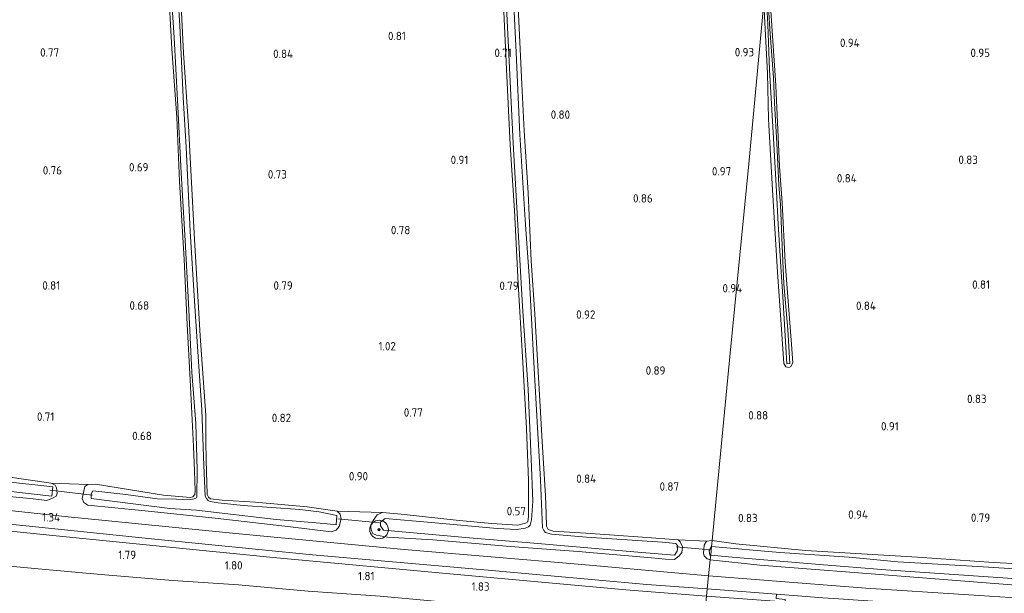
# Model space of a CAD drawing. Extents: x 126429 to 133038, y 413091 to 414846.
# Tile 187 of 256: x 130044 to 130256, y 413285 to 413408. Entities that reach past the tile are written whole.
import ezdxf
from ezdxf.enums import TextEntityAlignment as Align

# ---------------------------------------------------------------- set-up
doc = ezdxf.new("R2010")
doc.units = 0
for name, color, linetype, lineweight in [('B-ME-GR-BOOM-S', 90, 'Continuous', 25), ('B-ME-GR-BOUWLAND_AKKERBOUW-GV', 80, 'Continuous', 13), ('B-ME-GR-GRAS-GV', 60, 'Continuous', 13), ('B-ME-GW-TALUD_TEEN-G', 90, 'Continuous', 18), ('B-ME-IE-TERREINAFSCHEIDING_KUNSTMATIG_HEKWERK-G', 20, 'IE-TERREINAFSCHEIDING-KUNSTMATIG', 18), ('B-ME-KW-KUNSTWERK_DUIKER-G', 170, 'Continuous', 18), ('B-ME-OG-HOOGTEPUNT-S', 7, 'Continuous', 25), ('B-ME-OG-WATER_SLOOT-G', 120, 'Continuous', 18), ('B-ME-OG-WATER_SLOOT-GV', 120, 'Continuous', 18), ('B-ME-VH-VERHARDING_ASFALT-GV', 252, 'Continuous', 18)]:
    doc.layers.add(name, color=color, linetype=linetype, lineweight=lineweight)
doc.styles.add('NLCS-ISO-ANNOTATIVE-T18', font='NLCS-ISO.ttf', dxfattribs={"height": 1.8})
doc.linetypes.add('IE-TERREINAFSCHEIDING-KUNSTMATIG', pattern='A,4,[82,NLCS.SHX,S=0.75,R=90,X=0,Y=0],4,-2', length=10)

# ---------------------------------------------------------------- blocks, each defined once
blk = doc.blocks.new('SAL-HOOGTELABEL-SO')
at = {"color": 0, "linetype": 'ByBlock', "lineweight": -2, "style": 'NLCS-ISO-ANNOTATIVE-T18'}
blk.add_attdef('HOOGTE', text='', height=1.8, dxfattribs=at).set_placement((2.79, 0), align=Align.RIGHT)
blk = doc.blocks.new('SGR-BOOM_01-SO')
at = {"linetype": 'ByBlock', "lineweight": 18}
h = blk.add_hatch(color=0, dxfattribs=at)
h.dxf.hatch_style = 1
edge = h.paths.add_edge_path()
edge.add_arc((0, 0), 0.25, 0, 360)
at = {"color": 0, "linetype": 'ByBlock', "lineweight": 18}
for radius in [2, 0.25]:
    blk.add_circle((0, 0), radius, dxfattribs=at)

msp = doc.modelspace()

# ---------------------------------------------------------------- linework, layer by layer
at = {"layer": 'B-ME-GR-BOUWLAND_AKKERBOUW-GV'}
for points in [[(130148.192, 413409.643, 0.618), (130148.737, 413397.326, 0.568), (130149.557, 413381.099, 0.53), (130150.508, 413366.943, 0.605), (130151.301, 413351.24, 0.568), (130152.207, 413335.479, 0.568), (130153.028, 413320.129, 0.568), (130153.485, 413308.872, 0.693), (130153.508, 413304.02, 0.48), (130153.514, 413301.196, 0.405), (130153.338, 413300.037, 0.318), (130152.833, 413299.737, 0.305), (130151.198, 413299.259, 0.355), (130145.623, 413299.622, 0.718), (130138.561, 413300.256, 0.818), (130126.089, 413301.672, 0.73), (130122.096, 413301.979, 0.83), (130112.319, 413302.271, 0.713), (130105.866, 413303.221, 0.575), (130094.712, 413304.245, 0.613), (130087.638, 413304.668, 0.463), (130085.069, 413304.952, 0.3), (130084.687, 413305.333, 0.288), (130084.41, 413305.906, 0.25), (130084.188, 413313.262, 0.663), (130084.072, 413317.419, 0.663), (130084.075, 413322.881, 0.621), (130082.843, 413339.984, 0.471), (130081.637, 413360.717, 0.483), (130080.354, 413385.174, 0.396), (130079.307, 413400.783, 0.408), (130078.402, 413418.439, 0.421)], [(130264.803, 413290.719, 0.517), (130253.467, 413291.28, 0.54), (130237.124, 413292.379, 0.563), (130213.056, 413293.804, 0.598), (130198.07, 413295.263, 0.716), (130192.964, 413295.997, 0.804), (130196.896, 413336.293, 0.916), (130200.869, 413377.011, 0.948), (130204.109, 413411.636, 0.718), (130204.31, 413407.352, 0.668), (130204.887, 413396.492, 0.643), (130205.146, 413386.581, 0.768), (130206.003, 413371.39, 0.793), (130207.065, 413353.725, 0.705), (130207.84, 413342.452, 0.78), (130208.383, 413334.064, 0.655), (130208.874, 413333.34, 0.618), (130209.476, 413333.206, 0.668), (130209.899, 413333.382, 0.668), (130210.31, 413334.23, 0.618), (130210.091, 413338.139, 0.693), (130208.666, 413355.855, 0.73), (130208.025, 413368.606, 0.68), (130207.509, 413376.414, 0.68), (130206.66, 413393.814, 0.643), (130205.059, 413418.512, 0.718)], [(130076.016, 413416.15, 0.338), (130076.805, 413401.717, 0.363), (130077.851, 413386.927, 0.375), (130078.456, 413373.225, 0.4), (130079.441, 413356.399, 0.35), (130080.065, 413342.424, 0.4), (130080.704, 413330.52, 0.463), (130081.472, 413316.189, 0.65), (130081.63, 413310.951, 0.675), (130081.791, 413306.703, 0.35), (130081.7, 413305.896, 0.3), (130081.329, 413305.377, 0.288), (130080.792, 413305.202, 0.263), (130075.016, 413305.745, 0.488), (130060.34, 413308.09, 0.65), (130058.734, 413308.02, 0.738), (130050.815, 413308.351, 0.571), (130041.453, 413309.704, 0.596)], [(130204.109, 413411.636, 0.718), (130200.869, 413377.011, 0.948), (130196.896, 413336.293, 0.916), (130192.964, 413295.997, 0.804), (130191.753, 413295.869, 0.822), (130185.702, 413296.121, 0.868), (130178.002, 413296.73, 0.78), (130165.829, 413297.584, 0.78), (130158.833, 413298.024, 0.518), (130157.698, 413298.325, 0.443), (130157.355, 413299.036, 0.493), (130157.279, 413301.713, 0.518), (130157.139, 413305.575, 0.705), (130156.427, 413317.302, 0.705), (130155.726, 413329.827, 0.643), (130154.887, 413344.687, 0.793), (130154.08, 413356.143, 0.68), (130153.454, 413370.739, 0.73), (130152.594, 413384.119, 0.643), (130152.062, 413394.125, 0.63), (130151.109, 413413.792, 0.768)]]:
    msp.add_polyline3d(points, dxfattribs=at)
at = {"layer": 'B-ME-GR-GRAS-GV'}
for points in [[(130148.715, 413412.239, -0.154), (130149.41, 413397.62, -0.154), (130150.195, 413381.405, -0.154), (130151.275, 413362.589, -0.154), (130152.175, 413346.373, -0.154), (130153.427, 413328.489, -0.154), (130154.082, 413313.482, -0.154), (130154.456, 413304.447, -0.154), (130154.126, 413300.443, -0.154), (130153.882, 413299.251, -0.154), (130153.479, 413298.915, -0.154), (130152.769, 413298.629, -0.154), (130150.966, 413298.381, -0.154), (130146.778, 413298.565, -0.154), (130132.653, 413299.834, -0.154), (130122.69, 413300.737, -0.154), (130121.632, 413299.943, -0.154), (130121.666, 413299.168, -0.154), (130122.302, 413298.203, -0.154), (130124.77, 413298.009, -0.154), (130141.579, 413296.509, -0.154), (130154.625, 413295.426, -0.154), (130176.996, 413293.472, -0.154), (130184.89, 413292.815, -0.154), (130185.471, 413293.661, -0.154), (130185.6, 413294.741, -0.154), (130185.154, 413295.373, -0.154), (130182.344, 413295.629, -0.154), (130165.973, 413296.69, -0.154), (130158.433, 413297.377, -0.154), (130157.185, 413297.679, -0.154), (130156.759, 413298.152, -0.154), (130156.482, 413298.725, -0.154), (130156.069, 413309.014, -0.154), (130155.317, 413322.814, -0.154), (130154.573, 413335.544, -0.154), (130153.698, 413351.828, -0.154), (130152.811, 413364.913, -0.154), (130151.612, 413383.332, -0.154), (130150.857, 413400.947, -0.154), (130149.741, 413422.826, -0.154)], [(130078.402, 413418.439, 0.421), (130079.307, 413400.783, 0.408), (130080.354, 413385.174, 0.396), (130081.637, 413360.717, 0.483), (130082.843, 413339.984, 0.471), (130084.075, 413322.881, 0.621), (130084.072, 413317.419, 0.663), (130084.188, 413313.262, 0.663), (130084.41, 413305.906, 0.25), (130084.687, 413305.333, 0.288), (130085.069, 413304.952, 0.3), (130087.638, 413304.668, 0.463), (130094.712, 413304.245, 0.613), (130105.866, 413303.221, 0.575), (130112.319, 413302.271, 0.713), (130112.96, 413301.648, 0.813), (130113.231, 413300.62, 0.85), (130112.777, 413298.986, 0.938), (130112.106, 413298.21, 1.2), (130111.088, 413297.859, 1.263), (130102.281, 413298.943, 1.1), (130086.118, 413300.795, 1.1), (130070.34, 413302.437, 1.075), (130058.721, 413303.603, 1.163), (130057.852, 413304.173, 1.175), (130057.488, 413305.043, 1.25), (130058.08, 413307.619, 0.975), (130058.734, 413308.02, 0.738), (130060.34, 413308.09, 0.65), (130075.016, 413305.745, 0.488), (130080.792, 413305.202, 0.263), (130081.329, 413305.377, 0.288), (130081.7, 413305.896, 0.3), (130081.791, 413306.703, 0.35), (130081.63, 413310.951, 0.675), (130081.472, 413316.189, 0.65), (130080.704, 413330.52, 0.463), (130080.065, 413342.424, 0.4), (130079.441, 413356.399, 0.35), (130078.456, 413373.225, 0.4), (130077.851, 413386.927, 0.375), (130076.805, 413401.717, 0.363), (130076.016, 413416.15, 0.338)], [(130205.059, 413418.512, 0.718), (130206.66, 413393.814, 0.643), (130207.509, 413376.414, 0.68), (130208.025, 413368.606, 0.68), (130208.666, 413355.855, 0.73), (130210.091, 413338.139, 0.693), (130210.31, 413334.23, 0.618), (130209.899, 413333.382, 0.668), (130209.476, 413333.206, 0.668), (130208.874, 413333.34, 0.618), (130208.383, 413334.064, 0.655), (130207.84, 413342.452, 0.78), (130207.065, 413353.725, 0.705), (130206.003, 413371.39, 0.793), (130205.146, 413386.581, 0.768), (130204.887, 413396.492, 0.643), (130204.31, 413407.352, 0.668), (130204.109, 413411.636, 0.718)], [(130076.528, 413416.133, -0.154), (130077.281, 413404.17, -0.154), (130078.025, 413390.649, -0.154), (130078.776, 413375.066, -0.154), (130079.739, 413359.22, -0.154), (130080.448, 413345.596, -0.154), (130081.09, 413332.166, -0.154), (130081.947, 413321.159, -0.154), (130082.26, 413311.217, -0.154), (130082.171, 413305.322, -0.154), (130082.078, 413305.164, -0.154), (130081.562, 413304.943, -0.154), (130080.478, 413304.729, -0.154), (130077.816, 413304.856, -0.154), (130073.686, 413304.978, -0.154), (130066.924, 413305.864, -0.154), (130059.821, 413306.698, -0.154), (130059.436, 413306.031, -0.154), (130059.469, 413305.029, -0.154), (130076.333, 413302.894, -0.154), (130082.088, 413302.511, -0.154), (130099.228, 413300.509, -0.154), (130109.552, 413299.622, -0.154), (130112.156, 413299.383, -0.154), (130112.307, 413301.35, -0.154), (130108.493, 413302.163, -0.154), (130104.299, 413302.651, -0.154), (130092.13, 413303.551, -0.154), (130086.764, 413304.066, -0.154), (130085.016, 413304.408, -0.154), (130084.597, 413304.573, -0.154), (130084.227, 413304.987, -0.154), (130083.949, 413305.503, -0.154), (130083.857, 413307.155, -0.154), (130083.649, 413312.144, -0.154), (130083.261, 413324.113, -0.154), (130082.51, 413334.493, -0.154), (130081.667, 413347.458, -0.154), (130080.75, 413362.507, -0.154), (130079.85, 413380.562, -0.154), (130079.218, 413391.339, -0.154), (130078.522, 413406.749, -0.154), (130077.794, 413418.017, -0.154)], [(130204.571, 413414.769, 0.284), (130204.951, 413406.952, 0.284), (130205.36, 413397.199, 0.284), (130206.117, 413383.74, 0.246), (130206.803, 413371.011, 0.221), (130207.217, 413364.002, 0.246), (130207.848, 413353.79, 0.271), (130208.229, 413348.433, 0.309), (130209.05, 413333.959, 0.446), (130209.689, 413334.041, 0.396), (130209.291, 413341.369, 0.309), (130208.416, 413351.208, 0.296), (130208.029, 413359.333, 0.234), (130207.664, 413368.231, 0.221), (130207.335, 413372.37, 0.234), (130206.938, 413381.451, 0.221), (130206.421, 413390.021, 0.234), (130206.214, 413395.547, 0.234), (130205.404, 413405.955, 0.234), (130204.758, 413416.782, 0.209)], [(130151.109, 413413.792, 0.768), (130152.062, 413394.125, 0.63), (130152.594, 413384.119, 0.643), (130153.454, 413370.739, 0.73), (130154.08, 413356.143, 0.68), (130154.887, 413344.687, 0.793), (130155.726, 413329.827, 0.643), (130156.427, 413317.302, 0.705), (130157.139, 413305.575, 0.705), (130157.279, 413301.713, 0.518), (130157.355, 413299.036, 0.493), (130157.698, 413298.325, 0.443), (130158.833, 413298.024, 0.518), (130165.829, 413297.584, 0.78), (130178.002, 413296.73, 0.78), (130185.702, 413296.121, 0.868), (130186.106, 413295.694, 0.93), (130186.626, 413294.617, 1.068), (130186.462, 413293.435, 1.155), (130185.916, 413292.691, 1.218), (130184.903, 413291.919, 1.293), (130182.923, 413291.981, 1.155), (130179.978, 413292.284, 1.343), (130164.18, 413293.622, 1.13), (130149.539, 413294.67, 1.168), (130132.912, 413296.145, 1.23), (130123.195, 413296.714, 1.168), (130120.81, 413297.146, 1.13), (130120.029, 413297.476, 1.08), (130119.796, 413297.957, 1.055), (130119.578, 413298.644, 1.055), (130119.588, 413299.327, 1.03), (130120.08, 413300.299, 0.955), (130120.95, 413301.483, 0.843), (130122.096, 413301.979, 0.83), (130126.089, 413301.672, 0.73), (130138.561, 413300.256, 0.818), (130145.623, 413299.622, 0.718), (130151.198, 413299.259, 0.355), (130152.833, 413299.737, 0.305), (130153.338, 413300.037, 0.318), (130153.514, 413301.196, 0.405), (130153.508, 413304.02, 0.48), (130153.485, 413308.872, 0.693), (130153.028, 413320.129, 0.568), (130152.207, 413335.479, 0.568), (130151.301, 413351.24, 0.568), (130150.508, 413366.943, 0.605), (130149.557, 413381.099, 0.53), (130148.737, 413397.326, 0.568), (130148.192, 413409.643, 0.618)], [(130033.678, 413306.255, 1.121), (130046.945, 413304.953, 0.983), (130049.912, 413304.606, 0.996), (130051.147, 413305.091, 1.071), (130051.893, 413305.536, 0.996), (130052.106, 413306.148, 0.896), (130051.951, 413307.345, 0.846), (130051.685, 413307.895, 0.721), (130050.815, 413308.351, 0.571), (130058.734, 413308.02, 0.738), (130058.08, 413307.619, 0.975), (130057.488, 413305.043, 1.25), (130057.852, 413304.173, 1.175), (130058.721, 413303.603, 1.163), (130070.34, 413302.437, 1.075), (130086.118, 413300.795, 1.1), (130102.281, 413298.943, 1.1), (130111.088, 413297.859, 1.263), (130112.106, 413298.21, 1.2), (130112.777, 413298.986, 0.938), (130113.231, 413300.62, 0.85), (130112.96, 413301.648, 0.813), (130112.319, 413302.271, 0.713), (130122.096, 413301.979, 0.83), (130120.95, 413301.483, 0.843), (130120.08, 413300.299, 0.955), (130119.588, 413299.327, 1.03), (130119.578, 413298.644, 1.055), (130119.796, 413297.957, 1.055), (130120.029, 413297.476, 1.08), (130120.81, 413297.146, 1.13), (130123.195, 413296.714, 1.168), (130132.912, 413296.145, 1.23), (130149.539, 413294.67, 1.168), (130164.18, 413293.622, 1.13), (130179.978, 413292.284, 1.343), (130182.923, 413291.981, 1.155), (130184.903, 413291.919, 1.293), (130185.916, 413292.691, 1.218), (130186.462, 413293.435, 1.155), (130186.626, 413294.617, 1.068), (130186.106, 413295.694, 0.93), (130185.702, 413296.121, 0.868), (130191.753, 413295.869, 0.822), (130191.303, 413295.011, 0.818), (130191.116, 413293.204, 1.109), (130191.273, 413292.678, 1.109), (130191.929, 413292.04, 1.13), (130192.56, 413291.858, 1.127), (130192.222, 413288.403, 1.362), (130164.209, 413290.929, 1.348), (130126.769, 413294.051, 1.309), (130091.252, 413297.411, 1.278), (130054.47, 413301.095, 1.267), (130021.905, 413304.562, 1.26)], [(130041.453, 413309.704, 0.596), (130050.815, 413308.351, 0.571), (130051.685, 413307.895, 0.721), (130051.951, 413307.345, 0.846), (130052.106, 413306.148, 0.896), (130051.893, 413305.536, 0.996), (130051.147, 413305.091, 1.071), (130049.912, 413304.606, 0.996), (130046.945, 413304.953, 0.983), (130033.678, 413306.255, 1.121)], [(130034.763, 413307.358, -0.154), (130046.562, 413306.053, -0.154), (130050.972, 413305.528, -0.154), (130051.204, 413307.563, -0.154), (130048.577, 413307.791, -0.154), (130037.449, 413309.053, -0.154)], [(130261.47, 413289.656, -0.154), (130250.105, 413290.419, -0.154), (130232.958, 413291.389, -0.154), (130222.473, 413292.378, -0.154), (130207.571, 413293.442, -0.154), (130192.83, 413294.696, -0.154), (130192.964, 413295.997, 0.804), (130198.07, 413295.263, 0.716), (130213.056, 413293.804, 0.598), (130237.124, 413292.379, 0.563), (130253.467, 413291.28, 0.54), (130264.803, 413290.719, 0.517)], [(130248.232, 413284.298, 1.346), (130226.072, 413285.76, 1.357), (130192.222, 413288.403, 1.362), (130192.56, 413291.858, 1.127), (130203.214, 413290.672, 1.027), (130234.599, 413288.258, 1.035), (130273.809, 413285.163, 1.039), (130282.746, 413285.012, 1.035), (130282.99, 413285.257, 1.035), (130283.308, 413285.746, 1.035), (130283.481, 413286.689, 1.023), (130283.607, 413287.42, 0.793), (130283.653, 413288.78, 0.663), (130283.205, 413288.928, 0.659), (130289.261, 413288.418, 0.812), (130288.665, 413288.187, 0.787), (130288.037, 413287.262, 0.787), (130287.819, 413286.368, 0.837), (130287.997, 413285.413, 0.912), (130288.58, 413284.848, 0.962), (130289.55, 413284.585, 1.1)], [(130273.809, 413285.163, 1.039), (130234.599, 413288.258, 1.035), (130203.214, 413290.672, 1.027), (130192.56, 413291.858, 1.127), (130192.688, 413292.85, -0.154), (130197.262, 413292.425, -0.154), (130216.074, 413290.817, -0.154), (130230.349, 413289.706, -0.154), (130257.595, 413287.786, -0.154)]]:
    msp.add_polyline3d(points, dxfattribs=at)
for points in [[(130191.946, 413285.569, 1.446), (130191.795, 413284.027, 1.586), (130174.415, 413285.395, 1.551), (130136.553, 413288.808, 1.558), (130098.555, 413292.312, 1.534), (130074.876, 413294.682, 1.476), (130051.197, 413297.053, 1.418), (130028.847, 413299.329, 1.401), (130006.498, 413301.606, 1.383), (130000, 413302.3488, 1.3933), (130000, 413303.8911, 1.3492), (130035.633, 413300.143, 1.323), (130072.426, 413296.345, 1.323), (130107.073, 413292.911, 1.376), (130145.635, 413289.528, 1.4), (130178.967, 413286.551, 1.439)], [(130191.795, 413284.027, 1.586), (130191.079, 413277.139, 2.33), (130181.645, 413277.832, 2.33), (130166.491, 413279.352, 2.28), (130153.238, 413280.859, 2.268), (130136.437, 413282.629, 2.268), (130121.611, 413283.997, 2.268), (130106.111, 413285.123, 2.218), (130091.149, 413286.481, 2.355), (130077, 413287.385, 2.368), (130062.349, 413288.639, 2.355), (130048.819, 413289.842, 2.355), (130034.143, 413291.197, 2.33), (130017.895, 413293.076, 2.318), (130001.934, 413295.108, 2.318), (130000, 413295.355, 2.318), (130000, 413302.3488, 1.3933), (130006.498, 413301.606, 1.383), (130028.847, 413299.329, 1.401), (130051.197, 413297.053, 1.418), (130074.876, 413294.682, 1.476), (130098.555, 413292.312, 1.534), (130136.553, 413288.808, 1.558), (130174.415, 413285.395, 1.551)], [(130191.079, 413277.139, 2.33), (130189.944, 413265.059, 5.938), (130169.87, 413266.699, 5.914), (130149.797, 413268.339, 5.889), (130117.866, 413271.342, 5.938), (130084.486, 413274.582, 5.917), (130051.467, 413277.652, 5.924), (130016.787, 413281.184, 5.892), (130000, 413282.88, 5.8723), (130000, 413295.355, 2.318), (130001.934, 413295.108, 2.318), (130017.895, 413293.076, 2.318), (130034.143, 413291.197, 2.33), (130048.819, 413289.842, 2.355), (130062.349, 413288.639, 2.355), (130077, 413287.385, 2.368), (130091.149, 413286.481, 2.355), (130106.111, 413285.123, 2.218), (130121.611, 413283.997, 2.268), (130136.437, 413282.629, 2.268), (130153.238, 413280.859, 2.268), (130166.491, 413279.352, 2.28), (130181.645, 413277.832, 2.33)], [(130192.688, 413292.85, -0.154), (130192.56, 413291.858, 1.127), (130191.929, 413292.04, 1.13), (130191.273, 413292.678, 1.109), (130191.116, 413293.204, 1.109), (130191.303, 413295.011, 0.818), (130191.753, 413295.869, 0.822), (130192.964, 413295.997, 0.804), (130192.83, 413294.696, -0.154), (130192.329, 413293.861, -0.154), (130192.497, 413292.868, -0.154)], [(130214.685, 413279.186, 1.881), (130214.335, 413278.726, 1.94), (130210.466, 413280.763, 1.679), (130206.468, 413282.937, 1.66), (130191.795, 413284.027, 1.586), (130191.946, 413285.569, 1.446), (130206.855, 413284.442, 1.397), (130206.762, 413283.498, 1.537), (130208.68, 413283.29, 1.537), (130208.622, 413282.421, 1.579), (130210.64, 413282.253, 1.575), (130210.512, 413281.302, 1.587), (130212.573, 413281.142, 1.579), (130212.473, 413280.512, 1.606), (130214.456, 413280.386, 1.598), (130214.411, 413279.219, 1.859)]]:
    msp.add_polyline3d(points, close=True, dxfattribs=at)
at = {"layer": 'B-ME-GW-TALUD_TEEN-G'}
msp.add_polyline3d([(130191.079, 413277.139, 2.33), (130181.645, 413277.832, 2.33), (130166.491, 413279.352, 2.28), (130153.238, 413280.859, 2.268), (130136.437, 413282.629, 2.268), (130121.611, 413283.997, 2.268), (130106.111, 413285.123, 2.218), (130091.149, 413286.481, 2.355), (130077, 413287.385, 2.368), (130062.349, 413288.639, 2.355), (130048.819, 413289.842, 2.355), (130034.143, 413291.197, 2.33), (130017.895, 413293.076, 2.318), (130001.934, 413295.108, 2.318), (130000, 413295.355, 2.318)], dxfattribs=at)
at = {"layer": 'B-ME-IE-TERREINAFSCHEIDING_KUNSTMATIG_HEKWERK-G'}
msp.add_polyline3d([(130000, 413302.3488, 1.3933), (130006.498, 413301.606, 1.383), (130028.847, 413299.329, 1.401), (130051.197, 413297.053, 1.418), (130074.876, 413294.682, 1.476), (130098.555, 413292.312, 1.534), (130136.553, 413288.808, 1.558), (130174.415, 413285.395, 1.551), (130191.795, 413284.027, 1.586)], dxfattribs=at)
at = {"layer": 'B-ME-KW-KUNSTWERK_DUIKER-G'}
for points in [[(130059.71, 413305.748, -0.237), (130050.533, 413306.785, -0.237)], [(130112.451, 413300.625, -0.237), (130121.474, 413299.805, -0.237)], [(130185.278, 413294.644, -0.237), (130192.537, 413293.978, -0.237)]]:
    msp.add_polyline3d(points, dxfattribs=at)
at = {"layer": 'B-ME-OG-WATER_SLOOT-G'}
for points in [[(130192.56, 413291.858, 1.127), (130203.214, 413290.672, 1.027), (130234.599, 413288.258, 1.035), (130273.809, 413285.163, 1.039), (130282.746, 413285.012, 1.035), (130282.99, 413285.257, 1.035), (130283.308, 413285.746, 1.035), (130283.481, 413286.689, 1.023), (130283.607, 413287.42, 0.793), (130283.653, 413288.78, 0.663), (130283.205, 413288.928, 0.659), (130274.279, 413289.548, 0.64), (130270.502, 413290.055, 0.521), (130270.056, 413290.337, 0.521), (130269.928, 413290.874, 0.525), (130269.053, 413307.084, 0.693), (130266.829, 413337.781, 0.701), (130264.637, 413375.041, 0.709), (130261.751, 413410.878, 0.716), (130259.39, 413445.434, 0.716), (130257.855, 413469.322, 0.889)], [(130253.722, 413469.69, 0.732), (130255.106, 413448.811, 0.739), (130257.139, 413421.104, 0.59), (130259.782, 413384.597, 0.624), (130262.19, 413347.782, 0.59), (130264.578, 413311.035, 0.563), (130265.837, 413291.789, 0.505), (130265.715, 413291.135, 0.509), (130265.476, 413290.908, 0.513), (130264.803, 413290.719, 0.517), (130253.467, 413291.28, 0.54), (130237.124, 413292.379, 0.563), (130213.056, 413293.804, 0.598), (130198.07, 413295.263, 0.716), (130192.964, 413295.997, 0.804)], [(130076.016, 413416.15, 0.338), (130076.805, 413401.717, 0.363), (130077.851, 413386.927, 0.375), (130078.456, 413373.225, 0.4), (130079.441, 413356.399, 0.35), (130080.065, 413342.424, 0.4), (130080.704, 413330.52, 0.463), (130081.472, 413316.189, 0.65), (130081.63, 413310.951, 0.675), (130081.791, 413306.703, 0.35), (130081.7, 413305.896, 0.3), (130081.329, 413305.377, 0.288), (130080.792, 413305.202, 0.263), (130075.016, 413305.745, 0.488), (130060.34, 413308.09, 0.65), (130058.734, 413308.02, 0.738), (130058.08, 413307.619, 0.975), (130057.488, 413305.043, 1.25), (130057.852, 413304.173, 1.175), (130058.721, 413303.603, 1.163), (130070.34, 413302.437, 1.075), (130086.118, 413300.795, 1.1), (130102.281, 413298.943, 1.1), (130111.088, 413297.859, 1.263), (130112.106, 413298.21, 1.2), (130112.777, 413298.986, 0.938), (130113.231, 413300.62, 0.85), (130112.96, 413301.648, 0.813), (130112.319, 413302.271, 0.713), (130105.866, 413303.221, 0.575), (130094.712, 413304.245, 0.613), (130087.638, 413304.668, 0.463), (130085.069, 413304.952, 0.3), (130084.687, 413305.333, 0.288), (130084.41, 413305.906, 0.25), (130084.188, 413313.262, 0.663), (130084.072, 413317.419, 0.663), (130084.075, 413322.881, 0.621), (130082.843, 413339.984, 0.471), (130081.637, 413360.717, 0.483), (130080.354, 413385.174, 0.396), (130079.307, 413400.783, 0.408), (130078.402, 413418.439, 0.421)], [(130204.109, 413411.636, 0.718), (130204.31, 413407.352, 0.668), (130204.887, 413396.492, 0.643), (130205.146, 413386.581, 0.768), (130206.003, 413371.39, 0.793), (130207.065, 413353.725, 0.705), (130207.84, 413342.452, 0.78), (130208.383, 413334.064, 0.655), (130208.874, 413333.34, 0.618), (130209.476, 413333.206, 0.668), (130209.899, 413333.382, 0.668), (130210.31, 413334.23, 0.618), (130210.091, 413338.139, 0.693), (130208.666, 413355.855, 0.73), (130208.025, 413368.606, 0.68), (130207.509, 413376.414, 0.68), (130206.66, 413393.814, 0.643), (130205.059, 413418.512, 0.718)], [(130148.192, 413409.643, 0.618), (130148.737, 413397.326, 0.568), (130149.557, 413381.099, 0.53), (130150.508, 413366.943, 0.605), (130151.301, 413351.24, 0.568), (130152.207, 413335.479, 0.568), (130153.028, 413320.129, 0.568), (130153.485, 413308.872, 0.693), (130153.508, 413304.02, 0.48), (130153.514, 413301.196, 0.405), (130153.338, 413300.037, 0.318), (130152.833, 413299.737, 0.305), (130151.198, 413299.259, 0.355), (130145.623, 413299.622, 0.718), (130138.561, 413300.256, 0.818), (130126.089, 413301.672, 0.73), (130122.096, 413301.979, 0.83), (130120.95, 413301.483, 0.843), (130120.08, 413300.299, 0.955), (130119.588, 413299.327, 1.03), (130119.578, 413298.644, 1.055), (130119.796, 413297.957, 1.055), (130120.029, 413297.476, 1.08), (130120.81, 413297.146, 1.13), (130123.195, 413296.714, 1.168), (130132.912, 413296.145, 1.23), (130149.539, 413294.67, 1.168), (130164.18, 413293.622, 1.13), (130179.978, 413292.284, 1.343), (130182.923, 413291.981, 1.155), (130184.903, 413291.919, 1.293), (130185.916, 413292.691, 1.218), (130186.462, 413293.435, 1.155), (130186.626, 413294.617, 1.068), (130186.106, 413295.694, 0.93), (130185.702, 413296.121, 0.868), (130178.002, 413296.73, 0.78), (130165.829, 413297.584, 0.78), (130158.833, 413298.024, 0.518), (130157.698, 413298.325, 0.443), (130157.355, 413299.036, 0.493), (130157.279, 413301.713, 0.518), (130157.139, 413305.575, 0.705), (130156.427, 413317.302, 0.705), (130155.726, 413329.827, 0.643), (130154.887, 413344.687, 0.793), (130154.08, 413356.143, 0.68), (130153.454, 413370.739, 0.73), (130152.594, 413384.119, 0.643), (130152.062, 413394.125, 0.63), (130151.109, 413413.792, 0.768)], [(130033.678, 413306.255, 1.121), (130046.945, 413304.953, 0.983), (130049.912, 413304.606, 0.996), (130051.147, 413305.091, 1.071), (130051.893, 413305.536, 0.996), (130052.106, 413306.148, 0.896), (130051.951, 413307.345, 0.846), (130051.685, 413307.895, 0.721), (130050.815, 413308.351, 0.571), (130041.453, 413309.704, 0.596)], [(130192.964, 413295.997, 0.804), (130191.753, 413295.869, 0.822), (130191.303, 413295.011, 0.818), (130191.116, 413293.204, 1.109), (130191.273, 413292.678, 1.109), (130191.929, 413292.04, 1.13), (130192.56, 413291.858, 1.127)]]:
    msp.add_polyline3d(points, dxfattribs=at)
at = {"layer": 'B-ME-OG-WATER_SLOOT-GV'}
for points in [[(130149.741, 413422.826, -0.154), (130150.857, 413400.947, -0.154), (130151.612, 413383.332, -0.154), (130152.811, 413364.913, -0.154), (130153.698, 413351.828, -0.154), (130154.573, 413335.544, -0.154), (130155.317, 413322.814, -0.154), (130156.069, 413309.014, -0.154), (130156.482, 413298.725, -0.154), (130156.759, 413298.152, -0.154), (130157.185, 413297.679, -0.154), (130158.433, 413297.377, -0.154), (130165.973, 413296.69, -0.154), (130182.344, 413295.629, -0.154), (130185.154, 413295.373, -0.154), (130185.6, 413294.741, -0.154), (130185.471, 413293.661, -0.154), (130184.89, 413292.815, -0.154), (130176.996, 413293.472, -0.154), (130154.625, 413295.426, -0.154), (130141.579, 413296.509, -0.154), (130124.77, 413298.009, -0.154), (130122.302, 413298.203, -0.154), (130121.666, 413299.168, -0.154), (130121.632, 413299.943, -0.154), (130122.69, 413300.737, -0.154), (130132.653, 413299.834, -0.154), (130146.778, 413298.565, -0.154), (130150.966, 413298.381, -0.154), (130152.769, 413298.629, -0.154), (130153.479, 413298.915, -0.154), (130153.882, 413299.251, -0.154), (130154.126, 413300.443, -0.154), (130154.456, 413304.447, -0.154), (130154.082, 413313.482, -0.154), (130153.427, 413328.489, -0.154), (130152.175, 413346.373, -0.154), (130151.275, 413362.589, -0.154), (130150.195, 413381.405, -0.154), (130149.41, 413397.62, -0.154), (130148.715, 413412.239, -0.154)], [(130077.794, 413418.017, -0.154), (130078.522, 413406.749, -0.154), (130079.218, 413391.339, -0.154), (130079.85, 413380.562, -0.154), (130080.75, 413362.507, -0.154), (130081.667, 413347.458, -0.154), (130082.51, 413334.493, -0.154), (130083.261, 413324.113, -0.154), (130083.649, 413312.144, -0.154), (130083.857, 413307.155, -0.154), (130083.949, 413305.503, -0.154), (130084.227, 413304.987, -0.154), (130084.597, 413304.573, -0.154), (130085.016, 413304.408, -0.154), (130086.764, 413304.066, -0.154), (130092.13, 413303.551, -0.154), (130104.299, 413302.651, -0.154), (130108.493, 413302.163, -0.154), (130112.307, 413301.35, -0.154), (130112.156, 413299.383, -0.154), (130109.552, 413299.622, -0.154), (130099.228, 413300.509, -0.154), (130082.088, 413302.511, -0.154), (130076.333, 413302.894, -0.154), (130059.469, 413305.029, -0.154), (130059.436, 413306.031, -0.154), (130059.821, 413306.698, -0.154), (130066.924, 413305.864, -0.154), (130073.686, 413304.978, -0.154), (130077.816, 413304.856, -0.154), (130080.478, 413304.729, -0.154), (130081.562, 413304.943, -0.154), (130082.078, 413305.164, -0.154), (130082.171, 413305.322, -0.154), (130082.26, 413311.217, -0.154), (130081.947, 413321.159, -0.154), (130081.09, 413332.166, -0.154), (130080.448, 413345.596, -0.154), (130079.739, 413359.22, -0.154), (130078.776, 413375.066, -0.154), (130078.025, 413390.649, -0.154), (130077.281, 413404.17, -0.154), (130076.528, 413416.133, -0.154)], [(130037.449, 413309.053, -0.154), (130048.577, 413307.791, -0.154), (130051.204, 413307.563, -0.154), (130050.972, 413305.528, -0.154), (130046.562, 413306.053, -0.154), (130034.763, 413307.358, -0.154)], [(130257.595, 413287.786, -0.154), (130230.349, 413289.706, -0.154), (130216.074, 413290.817, -0.154), (130197.262, 413292.425, -0.154), (130192.688, 413292.85, -0.154), (130192.83, 413294.696, -0.154), (130207.571, 413293.442, -0.154), (130222.473, 413292.378, -0.154), (130232.958, 413291.389, -0.154), (130250.105, 413290.419, -0.154), (130261.47, 413289.656, -0.154)]]:
    msp.add_polyline3d(points, dxfattribs=at)
for points in [[(130209.689, 413334.041, 0.396), (130209.05, 413333.959, 0.446), (130208.229, 413348.433, 0.309), (130207.848, 413353.79, 0.271), (130207.217, 413364.002, 0.246), (130206.803, 413371.011, 0.221), (130206.117, 413383.74, 0.246), (130205.36, 413397.199, 0.284), (130204.951, 413406.952, 0.284), (130204.571, 413414.769, 0.284), (130204.758, 413416.782, 0.209), (130205.404, 413405.955, 0.234), (130206.214, 413395.547, 0.234), (130206.421, 413390.021, 0.234), (130206.938, 413381.451, 0.221), (130207.335, 413372.37, 0.234), (130207.664, 413368.231, 0.221), (130208.029, 413359.333, 0.234), (130208.416, 413351.208, 0.296), (130209.291, 413341.369, 0.309)], [(130192.83, 413294.696, -0.154), (130192.688, 413292.85, -0.154), (130192.497, 413292.868, -0.154), (130192.329, 413293.861, -0.154)]]:
    msp.add_polyline3d(points, close=True, dxfattribs=at)
at = {"layer": 'B-ME-VH-VERHARDING_ASFALT-GV'}
msp.add_polyline3d([(130192.222, 413288.403, 1.362), (130191.946, 413285.569, 1.446), (130178.967, 413286.551, 1.439), (130145.635, 413289.528, 1.4), (130107.073, 413292.911, 1.376), (130072.426, 413296.345, 1.323), (130035.633, 413300.143, 1.323), (130000, 413303.8911, 1.3492), (130000, 413306.8862, 1.248), (130021.905, 413304.562, 1.26), (130054.47, 413301.095, 1.267), (130091.252, 413297.411, 1.278), (130126.769, 413294.051, 1.309), (130164.209, 413290.929, 1.348)], close=True, dxfattribs=at)
msp.add_polyline3d([(130397.863, 413274.333, 1.181), (130377.801, 413274.737, 1.207), (130338.232, 413276.3, 1.261), (130317.826, 413277.363, 1.25), (130297.42, 413278.427, 1.238), (130277.279, 413279.676, 1.313), (130257.138, 413280.926, 1.388), (130220.159, 413283.436, 1.353), (130216.789, 413283.691, 1.364), (130206.855, 413284.442, 1.397), (130191.946, 413285.569, 1.446), (130192.222, 413288.403, 1.362), (130226.072, 413285.76, 1.357), (130248.232, 413284.298, 1.346), (130270.393, 413282.836, 1.334), (130293.172, 413281.51, 1.294), (130315.951, 413280.184, 1.253), (130346.979, 413278.861, 1.259), (130378.007, 413277.538, 1.265), (130399.168, 413277.061, 1.248)], dxfattribs=at)

# ---------------------------------------------------------------- block references
at = {"layer": 'B-ME-GR-BOOM-S'}
msp.add_blockref('SGR-BOOM_01-SO', (130121.354, 413298.345, 0.499), dxfattribs=at)
at = {"layer": 'B-ME-OG-HOOGTEPUNT-S'}
for p, values in [((130124.323, 413403.585, 0.805), {'HOOGTE': '0.81'}), ((130221.932, 413402.123, 0.942), {'HOOGTE': '0.94'}), ((130049.758, 413400.05, 0.773), {'HOOGTE': '0.77'}), ((130100.059, 413399.757, 0.843), {'HOOGTE': '0.84'}), ((130147.112, 413399.971, 0.71), {'HOOGTE': '0.71'}), ((130199.219, 413400.104, 0.934), {'HOOGTE': '0.93'}), ((130249.953, 413399.965, 0.95), {'HOOGTE': '0.95'}), ((130159.636, 413386.674, 0.798), {'HOOGTE': '0.80'}), ((130137.759, 413376.937, 0.91), {'HOOGTE': '0.91'}), ((130247.357, 413376.971, 0.83), {'HOOGTE': '0.83'}), ((130050.372, 413374.69, 0.755), {'HOOGTE': '0.76'}), ((130068.97, 413375.361, 0.69), {'HOOGTE': '0.69'}), ((130194.3, 413374.481, 0.972), {'HOOGTE': '0.97'}), ((130098.74, 413373.825, 0.73), {'HOOGTE': '0.73'}), ((130221.292, 413372.987, 0.842), {'HOOGTE': '0.84'}), ((130177.414, 413368.661, 0.855), {'HOOGTE': '0.86'}), ((130125.287, 413361.841, 0.78), {'HOOGTE': '0.78'}), ((130049.977, 413349.936, 0.808), {'HOOGTE': '0.81'}), ((130100.001, 413349.92, 0.79), {'HOOGTE': '0.79'}), ((130148.599, 413349.867, 0.787), {'HOOGTE': '0.79'}), ((130196.657, 413349.326, 0.935), {'HOOGTE': '0.94'}), ((130249.958, 413350.126, 0.808), {'HOOGTE': '0.81'}), ((130069.102, 413345.624, 0.678), {'HOOGTE': '0.68'}), ((130225.417, 413345.577, 0.842), {'HOOGTE': '0.84'}), ((130165.09, 413343.677, 0.922), {'HOOGTE': '0.92'}), ((130122.176, 413336.877, 1.022), {'HOOGTE': '1.02'}), ((130180.151, 413331.648, 0.892), {'HOOGTE': '0.89'}), ((130249.22, 413325.543, 0.83), {'HOOGTE': '0.83'}), ((130048.729, 413321.734, 0.705), {'HOOGTE': '0.71'}), ((130099.643, 413321.45, 0.818), {'HOOGTE': '0.82'}), ((130127.969, 413322.625, 0.768), {'HOOGTE': '0.77'}), ((130202.243, 413322.012, 0.88), {'HOOGTE': '0.88'}), ((130230.325, 413319.648, 0.905), {'HOOGTE': '0.91'}), ((130069.688, 413317.577, 0.678), {'HOOGTE': '0.68'}), ((130116.192, 413308.912, 0.898), {'HOOGTE': '0.90'}), ((130165.244, 413308.383, 0.835), {'HOOGTE': '0.84'}), ((130183.077, 413306.698, 0.872), {'HOOGTE': '0.87'}), ((130049.968, 413300.09, 1.341), {'HOOGTE': '1.34'}), ((130150.152, 413301.401, 0.569), {'HOOGTE': '0.57'}), ((130199.974, 413299.927, 0.828), {'HOOGTE': '0.83'}), ((130223.704, 413300.661, 0.935), {'HOOGTE': '0.94'}), ((130250.001, 413299.999, 0.789), {'HOOGTE': '0.79'}), ((130066.307, 413291.989, 1.787), {'HOOGTE': '1.79'}), ((130089.211, 413289.754, 1.8), {'HOOGTE': '1.80'}), ((130117.58, 413287.443, 1.812), {'HOOGTE': '1.81'}), ((130142.329, 413285.194, 1.825), {'HOOGTE': '1.83'})]:
    msp.add_blockref('SAL-HOOGTELABEL-SO', p, dxfattribs=at).add_auto_attribs(values)

doc.saveas('drawing.dxf')
